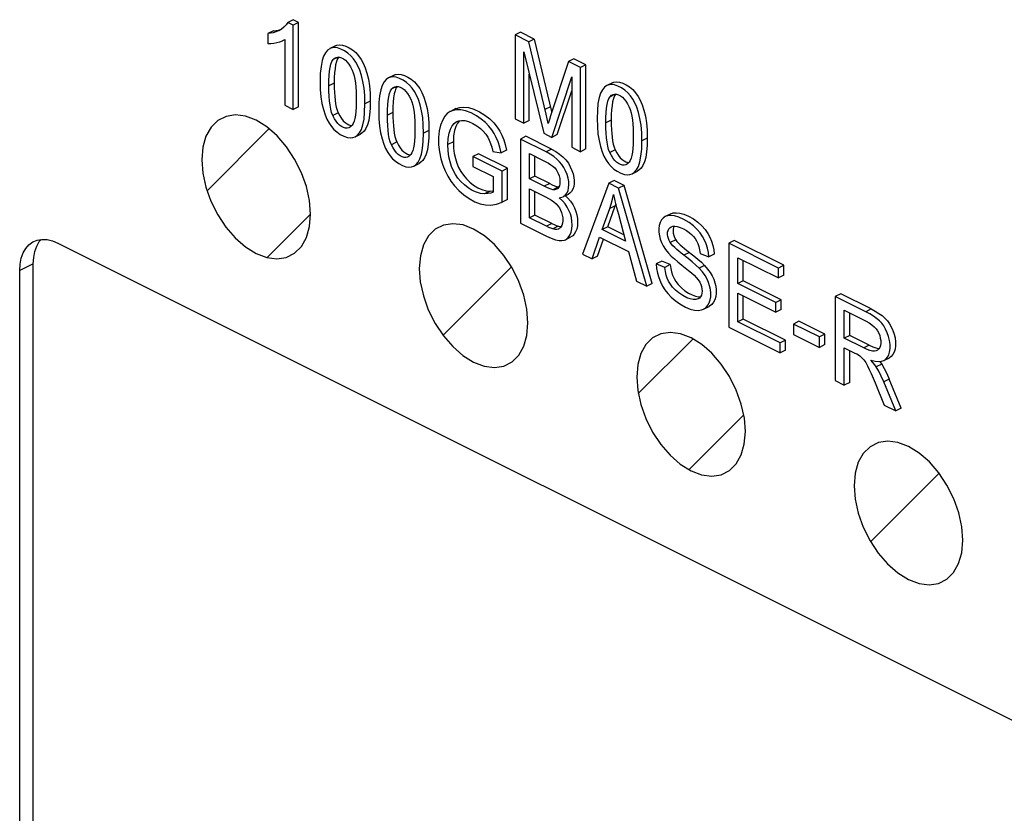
# Paper-space layout '005_EXP_CORICANT_PE_DRAWING_3_1' of a CAD drawing. Header units: millimetres. Extents: x 6 to 413, y 7 to 290.
# Tile 96 of 228: x 192.52 to 194.83, y 92.69 to 94.54. Entities that reach past the tile are written whole.
import ezdxf

# ---------------------------------------------------------------- set-up
doc = ezdxf.new("R2010")
doc.units = ezdxf.units.MM
doc.header["$LTSCALE"] = 23.1
doc.layers.add('FP_MYLAR_BL86', color=7, linetype='CONTINUOUS')

# ---------------------------------------------------------------- blocks, each defined once
blk = doc.blocks.new('FP_MYLAR_BL86', base_point=(209.4603, 85.5702))
at = {"layer": 'FP_MYLAR_BL86', "color": 7, "linetype": 'Continuous'}
for p, q in [((193.1627, 94.5449), (193.1499, 94.5385)), ((193.1626, 94.5322), (193.1499, 94.5385)), ((193.1754, 94.5386), (193.1626, 94.5322)), ((193.1626, 94.3345), (193.1626, 94.5322)), ((193.1754, 94.5386), (193.1627, 94.5449)), ((193.1754, 94.3409), (193.1754, 94.5386)), ((193.1162, 94.5187), (193.1034, 94.5123)), ((193.1034, 94.5123), (193.1034, 94.489)), ((193.1162, 94.5187), (193.1285, 94.5206)), ((193.1285, 94.5206), (193.1354, 94.5229)), ((193.6949, 94.5156), (193.6821, 94.5093)), ((193.7142, 94.4932), (193.6821, 94.5093)), ((193.6821, 94.5093), (193.6821, 94.3124)), ((193.7269, 94.4996), (193.6949, 94.5156)), ((193.1387, 94.4959), (193.1429, 94.4984)), ((193.1429, 94.4984), (193.1429, 94.3444)), ((193.2614, 94.4837), (193.2487, 94.4773)), ((193.7269, 94.4996), (193.7142, 94.4932)), ((193.7269, 94.4996), (193.7676, 94.3299)), ((193.7026, 94.4697), (193.7491, 94.2789)), ((193.7026, 94.3022), (193.7026, 94.4697)), ((193.2679, 94.4572), (193.2561, 94.4513)), ((193.8069, 94.4469), (193.7654, 94.3199)), ((193.8196, 94.4532), (193.8069, 94.4469)), ((193.8355, 94.4326), (193.8069, 94.4469)), ((193.8482, 94.4389), (193.8196, 94.4532)), ((193.8482, 94.4389), (193.8355, 94.4326)), ((193.8482, 94.2421), (193.8482, 94.4389)), ((193.3987, 94.415), (193.386, 94.4087)), ((193.7154, 94.3085), (193.7154, 94.4175)), ((193.8355, 94.2357), (193.8355, 94.4326)), ((193.2586, 94.3963), (193.2459, 94.3899)), ((193.7683, 94.2693), (193.815, 94.4107)), ((193.815, 94.4107), (193.815, 94.246)), ((193.91, 94.397), (193.8973, 94.3907)), ((193.4052, 94.3885), (193.3934, 94.3826)), ((193.781, 94.2757), (193.815, 94.3786)), ((193.9165, 94.3705), (193.9047, 94.3646)), ((193.1429, 94.3444), (193.1626, 94.3345)), ((193.3432, 94.354), (193.3304, 94.3477)), ((193.1754, 94.3409), (193.1626, 94.3345)), ((193.2679, 94.3271), (193.2552, 94.3208)), ((193.396, 94.3276), (193.3833, 94.3213)), ((193.5435, 94.3366), (193.5308, 94.3302)), ((193.7649, 94.3412), (193.7522, 94.3349)), ((193.7676, 94.3299), (193.7678, 94.329)), ((193.5518, 94.308), (193.5473, 94.3022)), ((193.6821, 94.3124), (193.7026, 94.3022)), ((193.7154, 94.3085), (193.7026, 94.3022)), ((193.9073, 94.3096), (193.8946, 94.3033)), ((193.3075, 94.2706), (193.3202, 94.2769)), ((193.4805, 94.2854), (193.4678, 94.279)), ((193.7491, 94.2789), (193.7683, 94.2693)), ((193.781, 94.2757), (193.7683, 94.2693)), ((193.4053, 94.2585), (193.3925, 94.2521)), ((193.5376, 94.2589), (193.5249, 94.2525)), ((193.7073, 94.2718), (193.6945, 94.2654)), ((193.7548, 94.2353), (193.6945, 94.2654)), ((193.6945, 94.2654), (193.6945, 94.0686)), ((193.7676, 94.2416), (193.7073, 94.2718)), ((193.9918, 94.2674), (193.9791, 94.261)), ((193.5963, 94.2307), (193.5835, 94.2243)), ((193.6643, 94.1968), (193.5963, 94.2307)), ((193.63, 94.2362), (193.6492, 94.233)), ((193.6619, 94.2394), (193.6492, 94.233)), ((193.7158, 94.2315), (193.7479, 94.2155)), ((193.7158, 94.172), (193.7158, 94.2315)), ((193.7676, 94.2416), (193.7548, 94.2353)), ((193.815, 94.246), (193.8355, 94.2357)), ((193.8482, 94.2421), (193.8355, 94.2357)), ((193.9166, 94.2405), (193.9038, 94.2341)), ((193.4448, 94.2019), (193.4575, 94.2083)), ((193.6516, 94.1904), (193.5835, 94.2243)), ((193.5835, 94.2243), (193.5835, 94.2013)), ((193.7285, 94.1784), (193.7285, 94.2252)), ((193.5835, 94.2013), (193.6308, 94.1777)), ((193.6643, 94.1968), (193.6516, 94.1904)), ((193.6516, 94.1174), (193.6516, 94.1904)), ((193.6643, 94.1238), (193.6643, 94.1968)), ((193.9561, 94.1839), (193.9688, 94.1902)), ((193.6308, 94.1777), (193.6308, 94.141)), ((193.7285, 94.1784), (193.7158, 94.172)), ((193.7506, 94.1547), (193.7158, 94.172)), ((193.7633, 94.161), (193.7285, 94.1784)), ((193.7633, 94.161), (193.7506, 94.1547)), ((193.9017, 94.1618), (193.84, 93.9958)), ((193.9144, 94.1682), (193.9017, 94.1618)), ((193.9246, 94.1504), (193.9017, 94.1618)), ((193.9373, 94.1567), (193.9144, 94.1682)), ((193.6235, 94.1435), (193.6108, 94.1371)), ((193.6235, 94.1435), (193.6308, 94.1438)), ((193.6308, 94.141), (193.6294, 94.1403)), ((193.7158, 94.1488), (193.753, 94.1302)), ((193.7158, 94.0812), (193.7158, 94.1488)), ((193.7285, 94.0875), (193.7285, 94.1425)), ((193.7836, 94.1532), (193.7709, 94.1468)), ((193.7836, 94.1532), (193.7847, 94.1531)), ((193.7992, 94.1325), (193.8072, 94.1366)), ((193.9373, 94.1567), (193.9246, 94.1504)), ((193.9904, 93.9206), (193.9246, 94.1504)), ((194.0031, 93.927), (193.9373, 94.1567)), ((193.6643, 94.1238), (193.6516, 94.1174)), ((193.7997, 94.1328), (193.8057, 94.1271)), ((193.9127, 94.1357), (193.916, 94.121)), ((193.916, 94.121), (193.9198, 94.1054)), ((193.8863, 94.0535), (193.904, 94.1024)), ((193.8991, 94.0599), (193.9167, 94.1087)), ((193.9167, 94.1087), (193.904, 94.1024)), ((193.918, 94.1127), (193.9167, 94.1087)), ((193.9198, 94.1054), (193.9241, 94.0891)), ((194.0466, 94.0902), (194.0338, 94.0838)), ((193.6945, 94.0686), (193.7558, 94.0379)), ((193.7285, 94.0875), (193.7158, 94.0812)), ((193.7558, 94.0612), (193.7158, 94.0812)), ((193.7685, 94.0675), (193.7285, 94.0875)), ((193.7685, 94.0675), (193.7558, 94.0612)), ((193.9241, 94.0891), (193.9409, 94.0263)), ((193.783, 94.0612), (193.7703, 94.0548)), ((193.8991, 94.0599), (193.8863, 94.0535)), ((193.9409, 94.0263), (193.8863, 94.0535)), ((193.9369, 94.0409), (193.8991, 94.0599)), ((192.5549, 94.0255), (192.5631, 94.0286)), ((192.6113, 94.0219), (195.068, 92.7935)), ((193.8002, 94.0296), (193.813, 94.036)), ((193.8626, 93.9846), (193.8802, 94.0354)), ((193.8753, 93.9909), (193.8892, 94.0309)), ((193.8802, 94.0354), (193.9474, 94.0018)), ((194.0582, 94.0297), (194.0455, 94.0233)), ((194.1952, 94.0278), (194.1825, 94.0214)), ((194.2987, 93.9633), (194.1825, 94.0214)), ((194.1825, 94.0214), (194.1825, 93.8246)), ((194.3114, 93.9697), (194.1952, 94.0278)), ((193.9474, 94.0018), (193.9662, 93.9328)), ((194.0903, 93.9996), (194.0776, 93.9933)), ((194.1154, 93.9977), (194.1357, 93.9893)), ((193.84, 93.9958), (193.8626, 93.9846)), ((193.8753, 93.9909), (193.8626, 93.9846)), ((194.0254, 93.9791), (194.0126, 93.9728)), ((194.0454, 93.9712), (194.0254, 93.9791)), ((194.1485, 93.9957), (194.1357, 93.9893)), ((194.2038, 93.9875), (194.2987, 93.9401)), ((194.2038, 93.9273), (194.2038, 93.9875)), ((194.2165, 93.9336), (194.2165, 93.9812)), ((192.554, 93.9732), (192.5222, 93.9573)), ((192.5222, 92.4839), (192.5222, 93.9573)), ((192.554, 92.4998), (192.554, 93.9732)), ((194.0327, 93.9649), (194.0126, 93.9728)), ((194.0454, 93.9712), (194.0327, 93.9649)), ((194.1259, 93.9693), (194.1131, 93.9629)), ((194.3114, 93.9697), (194.2987, 93.9633)), ((194.2987, 93.9401), (194.2987, 93.9633)), ((194.3114, 93.9464), (194.3114, 93.9697)), ((193.9662, 93.9328), (193.9904, 93.9206)), ((194.2165, 93.9336), (194.2038, 93.9273)), ((194.3054, 93.8892), (194.2165, 93.9336)), ((194.3114, 93.9464), (194.2987, 93.9401)), ((194.0031, 93.927), (193.9904, 93.9206)), ((194.2927, 93.8828), (194.2038, 93.9273)), ((194.2038, 93.9042), (194.2927, 93.8597)), ((194.2038, 93.8372), (194.2038, 93.9042)), ((194.2165, 93.8435), (194.2165, 93.8978)), ((194.3054, 93.8892), (194.2927, 93.8828)), ((194.2927, 93.8597), (194.2927, 93.8828)), ((194.3054, 93.8661), (194.3054, 93.8892)), ((194.4446, 93.9031), (194.4319, 93.8967)), ((194.5031, 93.8611), (194.4319, 93.8967)), ((194.4319, 93.8967), (194.4319, 93.6999)), ((194.5158, 93.8675), (194.4446, 93.9031)), ((194.1237, 93.8671), (194.1364, 93.8734)), ((194.3054, 93.8661), (194.2927, 93.8597)), ((194.4531, 93.8643), (194.504, 93.8389)), ((194.4531, 93.7992), (194.4531, 93.8643)), ((194.5158, 93.8675), (194.5031, 93.8611)), ((194.2165, 93.8435), (194.2038, 93.8372)), ((194.3025, 93.7878), (194.2038, 93.8372)), ((194.3152, 93.7942), (194.2165, 93.8435)), ((194.3468, 93.8385), (194.3341, 93.8322)), ((194.4075, 93.8082), (194.3468, 93.8385)), ((194.4658, 93.8056), (194.4658, 93.858)), ((194.1825, 93.8246), (194.3025, 93.7646)), ((194.3947, 93.8018), (194.3341, 93.8322)), ((194.3341, 93.8322), (194.3341, 93.8079)), ((194.3152, 93.7942), (194.3025, 93.7878)), ((194.3152, 93.771), (194.3152, 93.7942)), ((194.3341, 93.8079), (194.3947, 93.7775)), ((194.4075, 93.8082), (194.3947, 93.8018)), ((194.3947, 93.7775), (194.3947, 93.8018)), ((194.4075, 93.7839), (194.4075, 93.8082)), ((194.4658, 93.8056), (194.4531, 93.7992)), ((194.4988, 93.7764), (194.4531, 93.7992)), ((194.5116, 93.7827), (194.4658, 93.8056)), ((194.3025, 93.7646), (194.3025, 93.7878)), ((194.3152, 93.771), (194.3025, 93.7646)), ((194.4075, 93.7839), (194.3947, 93.7775)), ((194.4531, 93.7767), (194.4778, 93.7643)), ((194.4531, 93.6893), (194.4531, 93.7767)), ((194.4658, 93.6956), (194.4658, 93.7703)), ((194.5116, 93.7827), (194.4988, 93.7764)), ((194.5459, 93.7469), (194.5586, 93.7533)), ((194.5406, 93.738), (194.5279, 93.7316)), ((194.4319, 93.6999), (194.4531, 93.6893)), ((194.5583, 93.703), (194.5455, 93.6966)), ((194.5862, 93.6355), (194.5583, 93.703)), ((194.4658, 93.6956), (194.4531, 93.6893)), ((194.5255, 93.6941), (194.5467, 93.6425)), ((194.5735, 93.6291), (194.5455, 93.6966)), ((194.5467, 93.6425), (194.5735, 93.6291)), ((194.5862, 93.6355), (194.5735, 93.6291))]:
    blk.add_line(p, q, dxfattribs=at)
at = {"layer": 'FP_MYLAR_BL86', "color": 2, "linetype": 'Continuous'}
for p, q in [((192.9609, 94.1443), (193.1062, 94.2897)), ((193.1014, 93.9879), (193.2032, 94.0897)), ((193.5134, 93.8059), (193.6738, 93.9663)), ((193.9705, 93.6691), (194.0991, 93.7976)), ((194.0893, 93.4909), (194.2178, 93.6194)), ((194.5146, 93.3222), (194.675, 93.4826))]:
    blk.add_line(p, q, dxfattribs=at)
at = {"layer": 'FP_MYLAR_BL86', "color": 7, "linetype": 'Continuous'}
for points in [[(193.1499, 94.5385), (193.1461, 94.5326), (193.1409, 94.5271), (193.1343, 94.5221), (193.1289, 94.519)], [(193.1289, 94.519), (193.126, 94.5177), (193.1158, 94.5143), (193.1034, 94.5123)], [(193.1034, 94.489), (193.11, 94.489), (193.117, 94.4897), (193.1242, 94.4911)], [(193.1242, 94.4911), (193.1314, 94.493), (193.1376, 94.4954), (193.1387, 94.4959)], [(193.2614, 94.4837), (193.2645, 94.485), (193.2711, 94.4861), (193.2784, 94.4854), (193.2861, 94.483), (193.2939, 94.4792), (193.3016, 94.4741), (193.309, 94.4678), (193.3158, 94.4603), (193.3217, 94.452), (193.3268, 94.4428), (193.3314, 94.4322), (193.3354, 94.42), (193.3389, 94.4058), (193.3414, 94.39), (193.3428, 94.3727), (193.3432, 94.354)], [(193.7598, 94.3019), (193.7575, 94.3126), (193.7549, 94.3236), (193.7142, 94.4932)], [(193.2487, 94.4773), (193.2481, 94.477), (193.243, 94.4733), (193.2382, 94.4676), (193.2339, 94.4596), (193.2303, 94.449), (193.2277, 94.4355), (193.2261, 94.4192), (193.2256, 94.4001)], [(193.3304, 94.3477), (193.33, 94.367), (193.3286, 94.3845), (193.326, 94.4003), (193.3225, 94.4142), (193.3184, 94.4264), (193.3138, 94.4369), (193.309, 94.4456), (193.3036, 94.4533), (193.2975, 94.4602), (193.2907, 94.4664), (193.283, 94.4718), (193.2744, 94.4762), (193.2666, 94.4788), (193.2598, 94.4797), (193.2537, 94.4791), (193.2487, 94.4773)], [(193.2459, 94.3899), (193.2461, 94.4028), (193.2467, 94.4143), (193.2477, 94.4244), (193.2491, 94.4333), (193.251, 94.4408), (193.2533, 94.4468), (193.2561, 94.4513)], [(193.2561, 94.4513), (193.2595, 94.4546), (193.2616, 94.4559)], [(193.2637, 94.447), (193.2618, 94.4395), (193.2605, 94.4307), (193.2594, 94.4207), (193.2588, 94.4092), (193.2586, 94.3963)], [(193.2616, 94.4559), (193.2631, 94.4565), (193.2669, 94.4573), (193.271, 94.457), (193.2756, 94.4556), (193.2805, 94.453), (193.2851, 94.4498), (193.2892, 94.4457), (193.2932, 94.4408), (193.2971, 94.4346), (193.3009, 94.427)], [(193.2685, 94.4572), (193.266, 94.4531), (193.2637, 94.447)], [(193.3009, 94.427), (193.3033, 94.4208), (193.3053, 94.4137), (193.3069, 94.4057), (193.3082, 94.3969), (193.3091, 94.3872), (193.3098, 94.3764), (193.3101, 94.3643), (193.3101, 94.3516), (193.3098, 94.3403), (193.3092, 94.3302), (193.3082, 94.3213), (193.3069, 94.3136), (193.3053, 94.3072), (193.3033, 94.3019), (193.3009, 94.298)], [(193.3987, 94.415), (193.4018, 94.4163), (193.4084, 94.4174), (193.4157, 94.4167), (193.4234, 94.4143), (193.4312, 94.4105), (193.439, 94.4055), (193.4463, 94.3991), (193.4531, 94.3917), (193.459, 94.3834), (193.4641, 94.3741), (193.4687, 94.3636), (193.4727, 94.3513), (193.4762, 94.3372), (193.4787, 94.3213), (193.4801, 94.304), (193.4805, 94.2854)], [(193.2256, 94.4001), (193.2261, 94.3811), (193.2276, 94.3639), (193.23, 94.3483), (193.2333, 94.3343), (193.2372, 94.3221), (193.2417, 94.3118), (193.2467, 94.3028), (193.2521, 94.295), (193.2581, 94.2881), (193.2649, 94.2819), (193.2727, 94.2764), (193.2813, 94.2719), (193.2894, 94.2691), (193.2962, 94.2682), (193.3023, 94.2687), (193.3075, 94.2706)], [(193.2552, 94.3208), (193.2526, 94.3277), (193.2504, 94.3357), (193.2488, 94.3448), (193.2475, 94.3547), (193.2466, 94.3655), (193.2461, 94.3772), (193.2459, 94.3899)], [(193.2586, 94.3963), (193.2588, 94.3851), (193.2592, 94.3747), (193.2599, 94.365), (193.2608, 94.3561), (193.262, 94.3478), (193.2636, 94.3402), (193.2655, 94.3332), (193.2679, 94.3271)], [(193.386, 94.4087), (193.3855, 94.4084), (193.3803, 94.4047), (193.3755, 94.399), (193.3712, 94.391), (193.3676, 94.3803), (193.365, 94.3669), (193.3635, 94.3506), (193.363, 94.3314)], [(193.4678, 94.279), (193.4673, 94.2983), (193.4659, 94.3158), (193.4633, 94.3316), (193.4598, 94.3456), (193.4557, 94.3578), (193.4512, 94.3682), (193.4463, 94.3769), (193.4409, 94.3846), (193.4348, 94.3916), (193.4281, 94.3977), (193.4203, 94.4031), (193.4117, 94.4075), (193.4039, 94.4102), (193.3972, 94.4111), (193.391, 94.4105), (193.386, 94.4087)], [(193.8973, 94.3907), (193.8968, 94.3904), (193.8916, 94.3867), (193.8868, 94.381), (193.8825, 94.373), (193.8789, 94.3623), (193.8763, 94.3489), (193.8748, 94.3326), (193.8743, 94.3134)], [(193.9791, 94.261), (193.9786, 94.2803), (193.9772, 94.2978), (193.9746, 94.3136), (193.9711, 94.3276), (193.9671, 94.3398), (193.9625, 94.3502), (193.9576, 94.3589), (193.9522, 94.3666), (193.9461, 94.3736), (193.9394, 94.3797), (193.9316, 94.3851), (193.923, 94.3895), (193.9152, 94.3921), (193.9085, 94.3931), (193.9024, 94.3925), (193.8973, 94.3907)], [(193.91, 94.397), (193.9132, 94.3983), (193.9197, 94.3994), (193.927, 94.3987), (193.9347, 94.3963), (193.9425, 94.3925), (193.9503, 94.3875), (193.9576, 94.3811), (193.9644, 94.3737), (193.9703, 94.3654), (193.9754, 94.3561), (193.98, 94.3456), (193.984, 94.3333), (193.9875, 94.3192), (193.9901, 94.3033), (193.9914, 94.286), (193.9918, 94.2674)], [(193.3833, 94.3213), (193.3834, 94.3342), (193.384, 94.3456), (193.3851, 94.3557), (193.3865, 94.3646), (193.3883, 94.3722), (193.3907, 94.3782), (193.3934, 94.3826)], [(193.3934, 94.3826), (193.3968, 94.3859), (193.399, 94.3872)], [(193.401, 94.3784), (193.3992, 94.3709), (193.3978, 94.3621), (193.3968, 94.352), (193.3962, 94.3405), (193.396, 94.3276)], [(193.399, 94.3872), (193.4005, 94.3878), (193.4042, 94.3886), (193.4083, 94.3883), (193.413, 94.3869), (193.4179, 94.3844), (193.4224, 94.3811), (193.4265, 94.3771), (193.4305, 94.3721), (193.4344, 94.3659), (193.4382, 94.3584)], [(193.4059, 94.3885), (193.4033, 94.3844), (193.401, 94.3784)], [(193.9047, 94.3646), (193.9081, 94.3679), (193.9103, 94.3692)], [(193.9103, 94.3692), (193.9118, 94.3698), (193.9155, 94.3706), (193.9196, 94.3703), (193.9243, 94.3689), (193.9292, 94.3664), (193.9337, 94.3631), (193.9378, 94.3591), (193.9418, 94.3541), (193.9457, 94.3479), (193.9495, 94.3404)], [(193.9172, 94.3705), (193.9147, 94.3664), (193.9123, 94.3604)], [(193.3075, 94.2706), (193.313, 94.2744), (193.3178, 94.2801), (193.3222, 94.288), (193.3258, 94.2987), (193.3284, 94.3122), (193.3299, 94.3285), (193.3304, 94.3477)], [(193.3432, 94.354), (193.3428, 94.3367), (193.3415, 94.3218), (193.3395, 94.3091), (193.3366, 94.2986), (193.3329, 94.2902), (193.3285, 94.2838), (193.3237, 94.2791), (193.3202, 94.2769)], [(193.4382, 94.3584), (193.4406, 94.3522), (193.4426, 94.345), (193.4442, 94.3371), (193.4455, 94.3283), (193.4465, 94.3185), (193.4471, 94.3077), (193.4475, 94.2956), (193.4475, 94.283), (193.4471, 94.2716), (193.4465, 94.2615), (193.4456, 94.2526), (193.4443, 94.245), (193.4426, 94.2385), (193.4406, 94.2333), (193.4382, 94.2294)], [(193.8946, 94.3033), (193.8947, 94.3162), (193.8953, 94.3276), (193.8964, 94.3377), (193.8978, 94.3466), (193.8996, 94.3542), (193.902, 94.3602), (193.9047, 94.3646)], [(193.9123, 94.3604), (193.9105, 94.3529), (193.9091, 94.344), (193.9081, 94.334), (193.9075, 94.3225), (193.9073, 94.3096)], [(193.2941, 94.2924), (193.2931, 94.2919), (193.2891, 94.2909), (193.2849, 94.291), (193.2804, 94.2922), (193.2757, 94.2946), (193.2712, 94.2979), (193.267, 94.3019), (193.263, 94.3069), (193.2591, 94.3131), (193.2552, 94.3208)], [(193.2679, 94.3271), (193.2717, 94.3196), (193.2757, 94.3133), (193.2799, 94.3081), (193.2842, 94.304), (193.2886, 94.3008), (193.2931, 94.2986)], [(193.363, 94.3314), (193.3634, 94.3125), (193.3649, 94.2952), (193.3674, 94.2796), (193.3706, 94.2656), (193.3746, 94.2535), (193.379, 94.2431), (193.384, 94.2342), (193.3894, 94.2263), (193.3955, 94.2194), (193.4022, 94.2132), (193.41, 94.2078), (193.4187, 94.2033), (193.4267, 94.2005), (193.4335, 94.1995), (193.4396, 94.2001), (193.4448, 94.2019)], [(193.3925, 94.2521), (193.3899, 94.259), (193.3877, 94.267), (193.3861, 94.2761), (193.3848, 94.286), (193.3839, 94.2968), (193.3834, 94.3085), (193.3833, 94.3213)], [(193.396, 94.3276), (193.3961, 94.3164), (193.3965, 94.306), (193.3972, 94.2964), (193.3981, 94.2874), (193.3993, 94.2791), (193.4009, 94.2715), (193.4029, 94.2646), (193.4053, 94.2585)], [(193.5308, 94.3302), (193.5298, 94.3297), (193.5234, 94.3252), (193.5178, 94.319), (193.5128, 94.3106)], [(193.6492, 94.233), (193.6461, 94.2467), (193.6423, 94.2588), (193.6381, 94.2692), (193.6333, 94.2783), (193.6277, 94.2868), (193.6209, 94.2953), (193.6125, 94.3039), (193.6028, 94.3122), (193.5917, 94.3197), (193.5791, 94.3264), (193.5664, 94.3311), (193.5553, 94.3335), (193.5455, 94.3339), (193.5371, 94.3326), (193.5308, 94.3302)], [(193.5435, 94.3366), (193.5443, 94.3369), (193.5525, 94.3396), (193.562, 94.3404), (193.5731, 94.339), (193.5857, 94.3353), (193.5988, 94.3293), (193.6114, 94.3216), (193.6229, 94.3125), (193.6325, 94.303), (193.6402, 94.2935), (193.6464, 94.284), (193.6514, 94.2742), (193.6555, 94.2638), (193.659, 94.2524), (193.6619, 94.2394)], [(193.9495, 94.3404), (193.9519, 94.3342), (193.9539, 94.327), (193.9555, 94.319), (193.9568, 94.3102), (193.9578, 94.3005), (193.9584, 94.2897), (193.9588, 94.2776), (193.9588, 94.265), (193.9585, 94.2536), (193.9578, 94.2435), (193.9569, 94.2346), (193.9556, 94.227), (193.9539, 94.2205), (193.9519, 94.2152), (193.9495, 94.2113)], [(193.2931, 94.2986), (193.2975, 94.2974), (193.3002, 94.2973)], [(193.3009, 94.298), (193.2971, 94.2942), (193.2941, 94.2924)], [(193.5128, 94.3106), (193.5079, 94.2982), (193.5047, 94.2845), (193.5031, 94.269), (193.5032, 94.2519), (193.505, 94.2353), (193.5083, 94.2194), (193.5129, 94.2042), (193.5183, 94.1908), (193.5245, 94.1786), (193.5317, 94.1671), (193.5402, 94.156), (193.5504, 94.145), (193.562, 94.1348), (193.5746, 94.1258), (193.5876, 94.1187), (193.6004, 94.1138), (193.6129, 94.1111), (193.6254, 94.1106), (193.6383, 94.1126), (193.6516, 94.1174)], [(193.5249, 94.2525), (193.5256, 94.267), (193.5277, 94.279), (193.5309, 94.2888), (193.5349, 94.2963), (193.5393, 94.3018), (193.5443, 94.3056), (193.5456, 94.3063)], [(193.5473, 94.3022), (193.5434, 94.2947), (193.5404, 94.2851), (193.5383, 94.2732), (193.5376, 94.2589)], [(193.5456, 94.3063), (193.5502, 94.308), (193.5569, 94.3091), (193.5644, 94.3086), (193.5732, 94.3063), (193.5835, 94.302)], [(193.5835, 94.302), (193.5927, 94.2966), (193.6008, 94.2903), (193.6078, 94.2835), (193.6135, 94.2766), (193.6181, 94.2697), (193.6218, 94.2627), (193.6248, 94.255), (193.6276, 94.2461), (193.63, 94.2362)], [(193.7654, 94.3199), (193.7626, 94.3108), (193.7598, 94.3019)], [(193.8743, 94.3134), (193.8748, 94.2945), (193.8762, 94.2772), (193.8787, 94.2616), (193.8819, 94.2476), (193.8859, 94.2355), (193.8903, 94.2251), (193.8953, 94.2162), (193.9007, 94.2083), (193.9068, 94.2014), (193.9135, 94.1952), (193.9213, 94.1898), (193.93, 94.1853), (193.938, 94.1825), (193.9448, 94.1815), (193.9509, 94.1821), (193.9561, 94.1839)], [(193.9038, 94.2341), (193.9012, 94.241), (193.899, 94.249), (193.8974, 94.2581), (193.8962, 94.268), (193.8953, 94.2788), (193.8947, 94.2905), (193.8946, 94.3033)], [(193.9073, 94.3096), (193.9074, 94.2984), (193.9078, 94.288), (193.9085, 94.2784), (193.9095, 94.2694), (193.9106, 94.2611), (193.9122, 94.2535), (193.9142, 94.2466), (193.9166, 94.2405)], [(193.4448, 94.2019), (193.4503, 94.2057), (193.4552, 94.2114), (193.4595, 94.2194), (193.4631, 94.23), (193.4657, 94.2435), (193.4673, 94.2598), (193.4678, 94.279)], [(193.4805, 94.2854), (193.4801, 94.2681), (193.4789, 94.2531), (193.4768, 94.2404), (193.4739, 94.2299), (193.4702, 94.2215), (193.4659, 94.2151), (193.461, 94.2104), (193.4575, 94.2083)], [(193.4315, 94.2237), (193.4304, 94.2232), (193.4264, 94.2222), (193.4223, 94.2223), (193.4178, 94.2236), (193.413, 94.2259), (193.4085, 94.2292), (193.4043, 94.2332), (193.4004, 94.2382), (193.3964, 94.2445), (193.3925, 94.2521)], [(193.4053, 94.2585), (193.409, 94.251), (193.413, 94.2446), (193.4172, 94.2394), (193.4216, 94.2353), (193.426, 94.2322), (193.4304, 94.23)], [(193.6108, 94.1371), (193.6012, 94.138), (193.5916, 94.1407), (193.582, 94.145), (193.5726, 94.1508), (193.5635, 94.158), (193.5553, 94.1661), (193.5484, 94.1741), (193.5428, 94.1824), (193.5379, 94.1912), (193.5336, 94.201), (193.5301, 94.2118), (193.5273, 94.2239), (193.5255, 94.2375), (193.5249, 94.2525)], [(193.5376, 94.2589), (193.5382, 94.2444), (193.5398, 94.2314), (193.5424, 94.2196), (193.5458, 94.2089), (193.55, 94.199), (193.555, 94.1896), (193.561, 94.1807), (193.5681, 94.1723), (193.5762, 94.1644), (193.5851, 94.1573), (193.5948, 94.1513), (193.6046, 94.1469), (193.6144, 94.1443), (193.6235, 94.1435)], [(193.9561, 94.1839), (193.9616, 94.1877), (193.9665, 94.1934), (193.9708, 94.2014), (193.9744, 94.212), (193.977, 94.2255), (193.9786, 94.2418), (193.9791, 94.261)], [(193.9918, 94.2674), (193.9914, 94.25), (193.9902, 94.2351), (193.9881, 94.2224), (193.9852, 94.2119), (193.9815, 94.2035), (193.9772, 94.1971), (193.9723, 94.1924), (193.9688, 94.1902)], [(193.4304, 94.23), (193.4348, 94.2287), (193.4375, 94.2286)], [(193.4382, 94.2294), (193.4344, 94.2255), (193.4315, 94.2237)], [(193.7945, 94.1302), (193.7966, 94.1314), (193.8006, 94.1349), (193.8038, 94.1393), (193.8061, 94.1449), (193.8076, 94.1513), (193.8081, 94.1582), (193.8077, 94.1656), (193.8062, 94.1736), (193.8038, 94.1822), (193.8003, 94.1909), (193.7963, 94.1987), (193.7918, 94.2057), (193.7865, 94.2122), (193.7803, 94.2184), (193.773, 94.2244), (193.7645, 94.23), (193.7548, 94.2353)], [(193.7676, 94.2416), (193.7776, 94.2361), (193.7865, 94.2302), (193.7943, 94.2236), (193.8012, 94.2164), (193.8069, 94.2086), (193.8115, 94.2004), (193.8152, 94.1921), (193.818, 94.1838), (193.8198, 94.1757), (193.8208, 94.168), (193.8207, 94.1608), (193.8196, 94.154), (193.8176, 94.148), (193.8145, 94.1427), (193.8103, 94.1385), (193.8072, 94.1366)], [(193.9428, 94.2057), (193.9417, 94.2052), (193.9377, 94.2042), (193.9336, 94.2043), (193.9291, 94.2056), (193.9243, 94.2079), (193.9198, 94.2112), (193.9157, 94.2152), (193.9117, 94.2202), (193.9077, 94.2265), (193.9038, 94.2341)], [(193.9166, 94.2405), (193.9203, 94.233), (193.9243, 94.2266), (193.9285, 94.2214), (193.9329, 94.2173), (193.9373, 94.2142), (193.9417, 94.212)], [(193.7479, 94.2155), (193.7545, 94.2121), (193.7605, 94.2087), (193.766, 94.2053), (193.7708, 94.2018), (193.7749, 94.1981), (193.7782, 94.1941), (193.781, 94.1897), (193.7834, 94.1846), (193.7853, 94.179), (193.7866, 94.173), (193.7872, 94.1665), (193.7869, 94.1604), (193.7858, 94.1557), (193.7842, 94.1521), (193.7821, 94.1496), (193.7798, 94.148)], [(193.9417, 94.212), (193.9461, 94.2107), (193.9488, 94.2106)], [(193.9495, 94.2113), (193.9457, 94.2075), (193.9428, 94.2057)], [(193.7633, 94.161), (193.7691, 94.1583), (193.7744, 94.1559), (193.7793, 94.1541), (193.7836, 94.1532)], [(193.6294, 94.1403), (193.6254, 94.1387), (193.6187, 94.1375), (193.6108, 94.1371)], [(193.7709, 94.1468), (193.7666, 94.1478), (193.7617, 94.1495), (193.7563, 94.1519), (193.7506, 94.1547)], [(193.7798, 94.148), (193.7792, 94.1478), (193.7754, 94.1468), (193.7709, 94.1468)], [(193.753, 94.1302), (193.7604, 94.1263), (193.7671, 94.1223), (193.773, 94.1181), (193.7781, 94.1137), (193.7823, 94.109), (193.7858, 94.1041), (193.7886, 94.0988), (193.791, 94.093), (193.7927, 94.087), (193.7937, 94.0807), (193.7938, 94.074), (193.7932, 94.0681), (193.7918, 94.0632), (193.7896, 94.0593), (193.787, 94.0564), (193.7847, 94.0549)], [(193.7856, 94.1277), (193.7918, 94.1291), (193.7945, 94.1302)], [(193.8002, 94.0296), (193.8024, 94.0309), (193.8066, 94.0347), (193.8104, 94.0403), (193.8134, 94.0474), (193.8152, 94.0551), (193.8159, 94.064), (193.8154, 94.0732), (193.814, 94.0817), (193.8116, 94.09), (193.8083, 94.0981), (193.8042, 94.1059), (193.7991, 94.1134), (193.7931, 94.1206), (193.7856, 94.1277)], [(193.8057, 94.1271), (193.8119, 94.1198), (193.817, 94.112), (193.8212, 94.1041), (193.8245, 94.0959), (193.8268, 94.0876), (193.8282, 94.079), (193.8286, 94.0704), (193.828, 94.0621), (193.8264, 94.0546), (193.8239, 94.0482), (193.8208, 94.0429), (193.817, 94.0387), (193.813, 94.036)], [(193.904, 94.1024), (193.9075, 94.1132), (193.9104, 94.1243), (193.9127, 94.1357)], [(194.0466, 94.0902), (194.0524, 94.0922), (194.0594, 94.0928), (194.0677, 94.0919), (194.0776, 94.0892), (194.0886, 94.0845), (194.0996, 94.0782), (194.1099, 94.0707), (194.1192, 94.0623), (194.127, 94.0535), (194.1334, 94.0445), (194.1385, 94.0353), (194.1424, 94.026), (194.1455, 94.0164), (194.1475, 94.0063), (194.1485, 93.9957)], [(193.7685, 94.0675), (193.7738, 94.065), (193.7786, 94.0628), (193.783, 94.0612)], [(194.0338, 94.0838), (194.0288, 94.0803), (194.0249, 94.0758), (194.0219, 94.0699), (194.0198, 94.0629), (194.0189, 94.0552), (194.019, 94.0471), (194.0201, 94.039), (194.0222, 94.031), (194.0252, 94.0232), (194.0292, 94.0153), (194.0347, 94.0069), (194.0416, 93.9982)], [(194.1357, 93.9893), (194.1348, 93.9998), (194.1327, 94.0099), (194.1297, 94.0197), (194.1258, 94.0289), (194.1211, 94.0375), (194.1155, 94.0456), (194.1085, 94.0538), (194.0999, 94.062), (194.0896, 94.0699), (194.0776, 94.0772), (194.0656, 94.0826), (194.0553, 94.0855), (194.0465, 94.0864), (194.0393, 94.0857), (194.0338, 94.0838)], [(193.7703, 94.0548), (193.7659, 94.0564), (193.761, 94.0586), (193.7558, 94.0612)], [(193.7847, 94.0549), (193.7839, 94.0546), (193.7802, 94.0537), (193.7757, 94.0537), (193.7703, 94.0548)], [(193.783, 94.0612), (193.788, 94.0602), (193.7901, 94.0601)], [(194.0455, 94.0233), (194.0429, 94.028), (194.0411, 94.0326), (194.0399, 94.0372), (194.0393, 94.0422), (194.0394, 94.0471), (194.0403, 94.0513), (194.0418, 94.0548), (194.0442, 94.0578), (194.0476, 94.0601)], [(194.0476, 94.0601), (194.0513, 94.0613), (194.0561, 94.0616), (194.0618, 94.0606), (194.0686, 94.0584), (194.0762, 94.0549)], [(194.0548, 94.0615), (194.0532, 94.0583), (194.0522, 94.0542), (194.052, 94.0496), (194.0524, 94.0447), (194.0536, 94.0396), (194.0556, 94.0346), (194.0582, 94.0297)], [(194.0762, 94.0549), (194.0835, 94.0509), (194.09, 94.0465), (194.0955, 94.0418), (194.1001, 94.037), (194.1037, 94.0321), (194.1068, 94.0269), (194.1097, 94.0208), (194.1122, 94.0136), (194.1142, 94.0057), (194.1154, 93.9977)], [(192.5222, 93.9573), (192.5231, 93.9724), (192.5258, 93.9862), (192.5302, 93.9986), (192.5363, 94.0092), (192.5439, 94.0179), (192.5529, 94.0244), (192.5549, 94.0255)], [(192.562, 94.0145), (192.5681, 94.0251), (192.5726, 94.0303)], [(192.5631, 94.0286), (192.5742, 94.0305), (192.5862, 94.03), (192.5986, 94.0271), (192.6113, 94.0219)], [(193.7558, 94.0379), (193.7669, 94.0329), (193.7766, 94.0295), (193.785, 94.0278), (193.792, 94.0275), (193.7978, 94.0286), (193.8002, 94.0296)], [(194.0877, 93.9853), (194.0714, 93.9981), (194.0658, 94.0028), (194.0607, 94.0071), (194.056, 94.0113), (194.0518, 94.0154), (194.0483, 94.0194), (194.0455, 94.0233)], [(194.0582, 94.0297), (194.0611, 94.0257), (194.0646, 94.0217), (194.0688, 94.0177), (194.0734, 94.0135), (194.0785, 94.0092), (194.0841, 94.0045), (194.1004, 93.9916)], [(192.554, 93.9732), (192.5549, 93.9883), (192.5576, 94.0022), (192.562, 94.0145)], [(194.0416, 93.9982), (194.048, 93.9914), (194.0554, 93.9846), (194.0636, 93.9777), (194.0726, 93.9704)], [(194.1131, 93.9629), (194.1056, 93.9703), (194.0971, 93.9777), (194.0877, 93.9853)], [(194.1004, 93.9916), (194.1098, 93.9841), (194.1183, 93.9767), (194.1259, 93.9693)], [(194.0126, 93.9728), (194.0135, 93.9619), (194.0154, 93.9514), (194.0184, 93.941), (194.0224, 93.9308), (194.0273, 93.9211), (194.0329, 93.9122), (194.0395, 93.9036), (194.0474, 93.8952), (194.0569, 93.887), (194.0682, 93.8791), (194.0812, 93.8719)], [(194.1111, 93.8912), (194.11, 93.8908), (194.1053, 93.8896), (194.0994, 93.8896), (194.0924, 93.8909), (194.0842, 93.8939), (194.0748, 93.8987), (194.0656, 93.9049), (194.0577, 93.9117), (194.0511, 93.9187), (194.0458, 93.9257), (194.0417, 93.9325), (194.0385, 93.9393), (194.036, 93.9468), (194.034, 93.9553), (194.0327, 93.9649)], [(194.0454, 93.9712), (194.0466, 93.9623), (194.0484, 93.9541), (194.0509, 93.9465), (194.0543, 93.9391), (194.0587, 93.9317), (194.0644, 93.9244), (194.0715, 93.9171), (194.0795, 93.9103), (194.0882, 93.9047), (194.0968, 93.9003), (194.1048, 93.8974), (194.1116, 93.896), (194.1165, 93.8959)], [(194.0726, 93.9704), (194.0807, 93.9639), (194.0882, 93.9578), (194.0951, 93.952), (194.1012, 93.9464)], [(194.1237, 93.8671), (194.1244, 93.8674), (194.1295, 93.8711), (194.1337, 93.876), (194.137, 93.882), (194.1392, 93.8887), (194.1403, 93.8962), (194.1405, 93.9046), (194.1395, 93.9134), (194.1377, 93.9217), (194.1351, 93.9296), (194.1316, 93.9374), (194.1269, 93.9455), (194.1207, 93.9541), (194.1131, 93.9629)], [(194.1259, 93.9693), (194.133, 93.961), (194.1389, 93.9528), (194.1437, 93.9449), (194.1474, 93.937), (194.1502, 93.929), (194.1521, 93.9209), (194.1531, 93.9125), (194.1532, 93.9042), (194.1522, 93.8963), (194.1501, 93.8892), (194.1469, 93.8831), (194.1427, 93.8779), (194.1375, 93.874), (194.1364, 93.8734)], [(194.1012, 93.9464), (194.1065, 93.9409), (194.111, 93.9354), (194.1144, 93.9301), (194.1169, 93.9249), (194.1186, 93.9198), (194.1197, 93.9145), (194.1201, 93.9092), (194.1196, 93.9041), (194.1184, 93.8996), (194.1164, 93.8959), (194.1136, 93.8929), (194.1111, 93.8912)], [(194.0812, 93.8719), (194.0923, 93.8672), (194.1022, 93.8647), (194.1109, 93.8641), (194.1183, 93.8651), (194.1237, 93.8671)], [(194.5459, 93.7469), (194.5506, 93.7502), (194.5543, 93.7545), (194.5572, 93.76), (194.5592, 93.7666), (194.5602, 93.7746), (194.5602, 93.784), (194.559, 93.7933), (194.5568, 93.8026), (194.5537, 93.8118), (194.5498, 93.8203), (194.5455, 93.8276), (194.5408, 93.834), (194.5353, 93.8399), (194.5288, 93.8455), (194.5212, 93.8509), (194.5127, 93.8561), (194.5031, 93.8611)], [(194.5158, 93.8675), (194.5256, 93.8623), (194.5341, 93.8571), (194.5416, 93.8518), (194.5482, 93.8462), (194.5539, 93.8399), (194.5589, 93.833), (194.5631, 93.8255), (194.5667, 93.8174), (194.5696, 93.8088), (194.5718, 93.7996), (194.5729, 93.7904), (194.573, 93.7815), (194.572, 93.7735), (194.57, 93.7666), (194.567, 93.7608), (194.5631, 93.7563), (194.5586, 93.7533)], [(194.504, 93.8389), (194.5112, 93.8349), (194.5175, 93.8305), (194.5229, 93.8258), (194.5273, 93.8209), (194.5308, 93.8159), (194.5336, 93.8106), (194.5359, 93.805), (194.5374, 93.7993), (194.5383, 93.7934), (194.5383, 93.7874), (194.5376, 93.7821), (194.5361, 93.7775), (194.5338, 93.7738), (194.531, 93.7711), (194.5293, 93.7701)], [(194.5293, 93.7701), (194.5277, 93.7694), (194.5237, 93.7687), (194.5187, 93.769), (194.5129, 93.7704), (194.5063, 93.7729), (194.4988, 93.7764)], [(194.5116, 93.7827), (194.5195, 93.7791), (194.5265, 93.7765), (194.5327, 93.7752), (194.5346, 93.7752)], [(194.4778, 93.7643), (194.4821, 93.7621), (194.4861, 93.7599), (194.4896, 93.7575)], [(194.4896, 93.7575), (194.4943, 93.7532), (194.4989, 93.748), (194.5031, 93.7419), (194.5073, 93.7343), (194.5116, 93.7257), (194.516, 93.7161), (194.5206, 93.7056), (194.5255, 93.6941)], [(194.515, 93.7479), (194.525, 93.7452), (194.5334, 93.7443), (194.5405, 93.745), (194.5459, 93.7469)], [(194.5279, 93.7316), (194.5243, 93.7369), (194.52, 93.7423), (194.515, 93.7479)], [(194.536, 93.7446), (194.537, 93.7432), (194.5406, 93.738)], [(194.5455, 93.6966), (194.5397, 93.7097), (194.5338, 93.7214), (194.5279, 93.7316)], [(194.5406, 93.738), (194.5465, 93.7278), (194.5524, 93.7161), (194.5583, 93.703)]]:
    blk.add_lwpolyline(points, dxfattribs=at)
at = {"layer": 'FP_MYLAR_BL86', "color": 4, "linetype": 'Continuous'}
for points in [[(193.2032, 94.0897), (193.2008, 94.1212), (193.1936, 94.1539), (193.182, 94.1866), (193.1659, 94.2186), (193.1468, 94.2475), (193.1249, 94.2728), (193.1011, 94.2936), (193.0759, 94.3093), (193.0512, 94.3186), (193.0274, 94.3217), (193.0055, 94.3184), (192.9859, 94.3086), (192.9702, 94.293), (192.9584, 94.272), (192.9512, 94.2466), (192.9487, 94.217)], [(192.9487, 94.217), (192.9511, 94.1855), (192.9583, 94.1528), (192.9699, 94.1201), (192.9859, 94.0881), (193.0051, 94.0592), (193.027, 94.0339), (193.0508, 94.0131), (193.0759, 93.9975), (193.1007, 93.9881), (193.1244, 93.985), (193.1464, 93.9883), (193.1659, 93.9981), (193.1817, 94.0138), (193.1935, 94.0347), (193.2007, 94.0602), (193.2032, 94.0897)], [(193.7123, 93.8352), (193.7099, 93.8667), (193.7027, 93.8994), (193.6911, 93.9321), (193.6751, 93.9641), (193.6559, 93.993), (193.634, 94.0183), (193.6102, 94.0391), (193.5851, 94.0547), (193.5603, 94.0641), (193.5366, 94.0672), (193.5146, 94.0639), (193.4951, 94.0541), (193.4793, 94.0384), (193.4676, 94.0175), (193.4603, 93.992), (193.4578, 93.9625)], [(193.4578, 93.9625), (193.4602, 93.931), (193.4674, 93.8983), (193.479, 93.8656), (193.4951, 93.8336), (193.5143, 93.8047), (193.5362, 93.7794), (193.5599, 93.7586), (193.5851, 93.743), (193.6098, 93.7336), (193.6336, 93.7305), (193.6555, 93.7338), (193.6751, 93.7436), (193.6908, 93.7592), (193.7026, 93.7802), (193.7098, 93.8056), (193.7123, 93.8352)], [(194.2215, 93.5806), (194.219, 93.6121), (194.2119, 93.6448), (194.2002, 93.6775), (194.1842, 93.7095), (194.165, 93.7384), (194.1431, 93.7637), (194.1193, 93.7845), (194.0942, 93.8002), (194.0695, 93.8096), (194.0457, 93.8127), (194.0237, 93.8093), (194.0042, 93.7995), (193.9884, 93.7839), (193.9767, 93.7629), (193.9694, 93.7375), (193.9669, 93.7079)], [(193.9669, 93.7079), (193.9693, 93.6764), (193.9765, 93.6437), (193.9882, 93.611), (194.0042, 93.5791), (194.0234, 93.5501), (194.0453, 93.5248), (194.069, 93.5041), (194.0942, 93.4884), (194.1189, 93.479), (194.1427, 93.4759), (194.1646, 93.4792), (194.1842, 93.4891), (194.1999, 93.5047), (194.2117, 93.5256), (194.2189, 93.5511), (194.2215, 93.5806)], [(194.7306, 93.3261), (194.7282, 93.3575), (194.721, 93.3903), (194.7093, 93.423), (194.6933, 93.4549), (194.6741, 93.4838), (194.6522, 93.5092), (194.6285, 93.5299), (194.6033, 93.5456), (194.5786, 93.555), (194.5548, 93.5581), (194.5329, 93.5548), (194.5133, 93.5449), (194.4975, 93.5293), (194.4858, 93.5084), (194.4785, 93.4829), (194.476, 93.4533)], [(194.476, 93.4533), (194.4784, 93.4218), (194.4856, 93.3891), (194.4973, 93.3564), (194.5133, 93.3245), (194.5325, 93.2956), (194.5544, 93.2702), (194.5781, 93.2495), (194.6033, 93.2338), (194.628, 93.2244), (194.6518, 93.2213), (194.6737, 93.2246), (194.6933, 93.2345), (194.7091, 93.2501), (194.7208, 93.271), (194.7281, 93.2965), (194.7306, 93.3261)]]:
    blk.add_lwpolyline(points, dxfattribs=at)

psp = doc.layouts.new('005_EXP_CORICANT_PE_DRAWING_3_1')

# ---------------------------------------------------------------- block references
at = {"layer": 'FP_MYLAR_BL86'}
psp.add_blockref('FP_MYLAR_BL86', (209.4603, 85.5702), dxfattribs=at)

doc.saveas('drawing.dxf')
